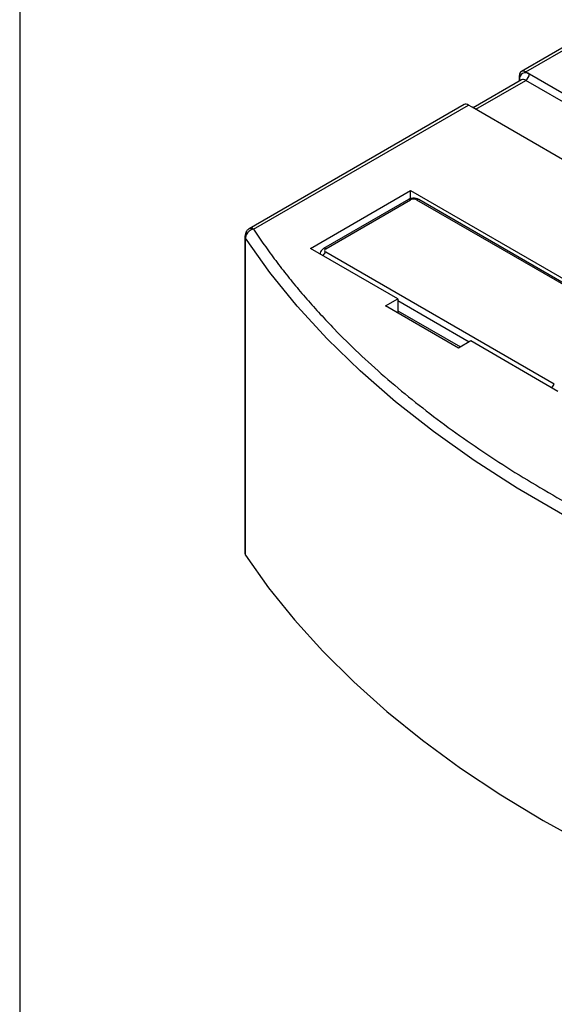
# Model space of a CAD drawing. Header units: millimetres. Extents: x 13 to 546, y 13 to 419.
# Tile 8 of 35: x 13 to 44, y 269 to 326. Entities that reach past the tile are written whole.
import ezdxf

# ---------------------------------------------------------------- set-up
doc = ezdxf.new("R2010")
doc.units = ezdxf.units.MM
doc.header["$LTSCALE"] = 2
doc.linetypes.add('SLD-Solid', pattern=[0])
doc.layers.add('TEXT', color=140, linetype='SLD-Solid', lineweight=25)

msp = doc.modelspace()

# ---------------------------------------------------------------- linework, layer by layer
for p, q in [((55.184, 330.683), (41.805, 322.96)), ((42.055, 322.935), (55.184, 330.514)), ((41.805, 322.47), (39.009, 320.856)), ((39.156, 320.772), (42.055, 322.445)), ((41.701, 322.486), (41.701, 322.731)), ((41.701, 322.41), (41.701, 322.486)), ((41.808, 322.472), (41.805, 322.47)), ((42.055, 322.935), (42.267, 322.813)), ((47.148, 319.505), (42.055, 322.445)), ((47.66, 319.699), (42.267, 322.813)), ((38.481, 321.041), (26.015, 313.845)), ((26.265, 313.82), (38.731, 321.017)), ((38.943, 320.894), (38.731, 321.017)), ((44.565, 317.649), (38.943, 320.894)), ((29.574, 312.71), (35.373, 316.057)), ((35.373, 316.057), (49.727, 307.77)), ((35.373, 315.587), (35.373, 316.057)), ((35.248, 315.539), (30.333, 312.702)), ((30.458, 312.689), (35.373, 315.526)), ((35.726, 315.526), (48.984, 307.872)), ((49.109, 307.885), (35.851, 315.539)), ((25.765, 313.412), (25.765, 295.04)), ((25.798, 294.937), (25.798, 313.309)), ((34.63, 309.791), (29.574, 312.71)), ((43.716, 304.831), (30.458, 312.485)), ((33.923, 309.383), (34.63, 309.791)), ((38.166, 306.933), (33.923, 309.383)), ((34.63, 309.791), (34.63, 308.975)), ((38.767, 307.28), (34.63, 309.668)), ((34.63, 309.097), (38.272, 306.995)), ((38.873, 307.342), (38.166, 306.933)), ((43.929, 304.423), (38.873, 307.342))]:
    msp.add_line(p, q)
at = {"flags": 128}
for points in [[(41.701, 322.486), (41.738, 322.46), (41.756, 322.442)], [(52.802, 293.176), (49.815, 294.465), (46.942, 295.837), (44.189, 297.289), (41.562, 298.817), (39.069, 300.418), (36.714, 302.087), (34.504, 303.821), (32.445, 305.615), (30.54, 307.466), (28.794, 309.368), (27.212, 311.317), (25.798, 313.309)], [(25.798, 294.937), (27.142, 293.037), (28.639, 291.176), (30.285, 289.358), (32.076, 287.586), (34.008, 285.864), (36.078, 284.196), (38.281, 282.586), (40.612, 281.037), (43.066, 279.552), (45.637, 278.136), (48.32, 276.79), (51.11, 275.518), (53.999, 274.323), (56.981, 273.208), (60.051, 272.174), (63.202, 271.224), (66.425, 270.36), (69.716, 269.584)]]:
    msp.add_lwpolyline(points, dxfattribs=at)
for centre, radius, start, end in [((42.046, 322.542), 0.349, 50.7967, 189.214), ((41.917, 322.766), 0.218, 50.7967, 189.214), ((41.908, 322.241), 0.251, 54.3824, 114.3071), ((41.806, 322.834), 0.461, 302.6055, 357.3945), ((38.585, 320.812), 0.251, 54.3824, 114.3071), ((35.299, 315.424), 0.126, 54.3824, 114.3071), ((35.799, 315.424), 0.126, 65.6929, 125.6176), ((26.119, 313.617), 0.25, 54.2432, 114.4464), ((26.265, 313.412), 0.5, 141.9606, 180), ((25.949, 313.414), 0.184, 180.6544, 214.7533), ((26.228, 313.302), 0.43, 152.2665, 179.1279), ((26.101, 313.591), 0.269, 162.2784, 199.2209), ((26.01, 313.612), 0.175, 142.0684, 159.8671), ((26.402, 313.206), 0.629, 102.5856, 151.9111), ((26.265, 313.412), 0.5, 119.9973, 141.9606), ((30.666, 312.161), 0.385, 122.681, 160.5893), ((30.385, 312.587), 0.126, 54.4261, 113.8075), ((43.924, 304.507), 0.385, 122.681, 160.5893), ((25.949, 295.042), 0.184, 180.6544, 214.7533)]:
    msp.add_arc(centre, radius, start, end)
for points, knots in [([(35.549, 315.614), (35.482, 315.608), (35.388, 315.599), (35.29, 315.564), (35.26, 315.543), (35.25, 315.536)], [0, 0, 0, 0, 0.633911, 0.877389, 1, 1, 1, 1]), ([(35.85, 315.537), (35.824, 315.551), (35.761, 315.585), (35.657, 315.61), (35.581, 315.613), (35.549, 315.614)], [0, 0, 0, 0, 0.293685, 0.702451, 1, 1, 1, 1]), ([(35.726, 315.526), (35.679, 315.553), (35.616, 315.568), (35.483, 315.568), (35.419, 315.553), (35.373, 315.526)], [0, 0, 0, 0, 0.5, 0.5, 1, 1, 1, 1]), ([(26.265, 313.82), (26.368, 313.667), (26.572, 313.361), (26.89, 312.904), (27.215, 312.45), (27.55, 311.998), (27.894, 311.548), (28.246, 311.1), (28.607, 310.655), (28.976, 310.213), (29.354, 309.772), (29.742, 309.334), (30.137, 308.899), (30.542, 308.466), (31.72, 307.236), (33.815, 305.255), (37.081, 302.628), (40.674, 300.147), (43.675, 298.364), (45.874, 297.177), (47.152, 296.518), (48.455, 295.876), (49.784, 295.252), (51.136, 294.643), (52.057, 294.253), (52.518, 294.057)], [0, 0, 0, 0, 0.0194991, 0.0389848, 0.0584597, 0.0779262, 0.0973867, 0.1168438, 0.1363, 0.1557576, 0.1752193, 0.1946875, 0.2141647, 0.2336533, 0.2531559, 0.3810847, 0.5090381, 0.6369669, 0.7649204, 0.8041427, 0.8433211, 0.8824758, 0.921627, 0.960795, 1, 1, 1, 1]), ([(30.335, 312.699), (30.311, 312.685), (30.249, 312.649), (30.179, 312.56), (30.135, 312.462), (30.14, 312.401), (30.141, 312.381)], [0, 0, 0, 0, 0.216579, 0.533189, 0.854911, 1, 1, 1, 1])]:
    msp.add_open_spline(points, degree=3, knots=knots)
msp.add_open_spline([(30.458, 312.689), (30.361, 312.633), (30.361, 312.541), (30.458, 312.485)], degree=3)
at = {"layer": 'TEXT'}
msp.add_line((12.7, 419.1), (12.7, 12.7), dxfattribs=at)

doc.saveas('drawing.dxf')
